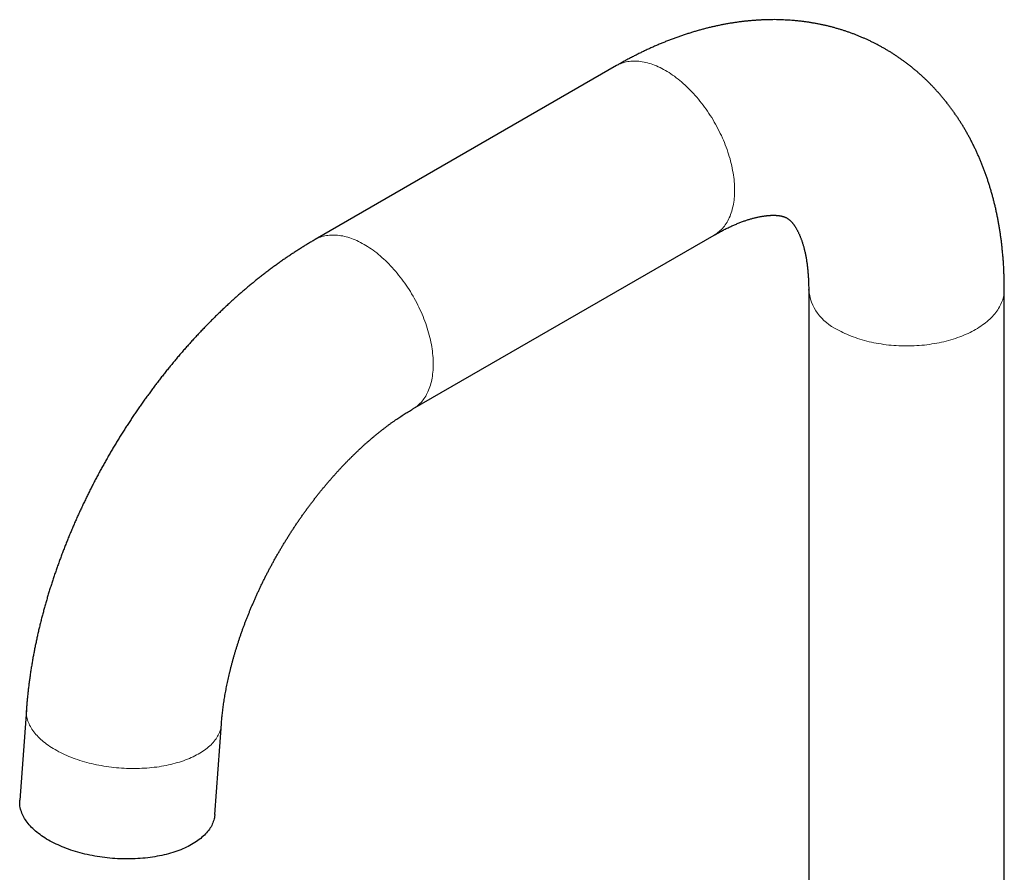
# Model space of a CAD drawing. Header units: millimetres. Extents: x 8 to 811, y 12 to 917.
# Tile 21 of 68: x 559 to 675, y 336 to 436. Entities that reach past the tile are written whole.
import ezdxf

# ---------------------------------------------------------------- set-up
doc = ezdxf.new("R2010")
doc.units = ezdxf.units.MM

msp = doc.modelspace()

# ---------------------------------------------------------------- linework, layer by layer
at = {"color": 7, "linetype": 'Continuous', "lineweight": 30}
for p, q in [((629.19, 430.21), (593.83, 409.8)), ((605.3, 389.92), (640.66, 410.33)), ((651.73, 403.93), (651.73, 318.03)), ((674.68, 318.03), (674.68, 403.93)), ((559.95, 354.62), (559.17, 344.01)), ((582.06, 342.34), (582.84, 352.95))]:
    msp.add_line(p, q, dxfattribs=at)
at = {"color": 252, "linetype": 'Continuous', "lineweight": 0, "flags": 128}
for points in [[(629.19, 430.21), (629.34, 430.29), (629.49, 430.37), (629.65, 430.43), (629.82, 430.5), (629.98, 430.55), (630.15, 430.6), (630.33, 430.64), (630.5, 430.68), (630.68, 430.7), (630.87, 430.72), (631.05, 430.74), (631.24, 430.74), (631.43, 430.74), (631.62, 430.73), (631.82, 430.72), (632.02, 430.69), (632.21, 430.66), (632.42, 430.63), (632.62, 430.58), (632.82, 430.53), (633.03, 430.47), (633.24, 430.41), (633.44, 430.33), (633.65, 430.25), (633.86, 430.17), (634.07, 430.08), (634.29, 429.98), (634.5, 429.87), (634.71, 429.76), (634.92, 429.64), (635.14, 429.51), (635.35, 429.38), (635.56, 429.24), (635.77, 429.1), (635.98, 428.95), (636.19, 428.79), (636.4, 428.63), (636.61, 428.46), (636.82, 428.29), (637.02, 428.11), (637.23, 427.92), (637.43, 427.73), (637.63, 427.54), (637.83, 427.34), (638.03, 427.13), (638.22, 426.92), (638.42, 426.71), (638.61, 426.49), (638.79, 426.27), (638.98, 426.04), (639.16, 425.81), (639.34, 425.57), (639.52, 425.34), (639.69, 425.09), (639.86, 424.85), (640.03, 424.6), (640.19, 424.35), (640.35, 424.1), (640.51, 423.84), (640.66, 423.58), (640.81, 423.32), (640.95, 423.06), (641.09, 422.79), (641.23, 422.52), (641.36, 422.26), (641.49, 421.99), (641.61, 421.71), (641.73, 421.44), (641.84, 421.17), (641.95, 420.9), (642.05, 420.62), (642.15, 420.35), (642.25, 420.07), (642.34, 419.8), (642.42, 419.53), (642.5, 419.25), (642.57, 418.98), (642.64, 418.71), (642.7, 418.44), (642.76, 418.17), (642.81, 417.9), (642.86, 417.63), (642.9, 417.37), (642.94, 417.11), (642.97, 416.85), (642.99, 416.59), (643.01, 416.33), (643.03, 416.08), (643.03, 415.83), (643.04, 415.58), (643.03, 415.34), (643.03, 415.1), (643.01, 414.86), (642.99, 414.63), (642.97, 414.4), (642.94, 414.18), (642.9, 413.95), (642.86, 413.74), (642.81, 413.53), (642.76, 413.32), (642.7, 413.12), (642.64, 412.92), (642.57, 412.72), (642.5, 412.54), (642.42, 412.35), (642.34, 412.18), (642.25, 412.01), (642.15, 411.84), (642.05, 411.68), (641.95, 411.53), (641.84, 411.38), (641.73, 411.24), (641.61, 411.1), (641.49, 410.97), (641.36, 410.85), (641.23, 410.73), (641.09, 410.62), (640.95, 410.52), (640.81, 410.42), (640.66, 410.33), (640.66, 410.33)], [(593.83, 409.8), (593.98, 409.88), (594.14, 409.95), (594.3, 410.02), (594.46, 410.09), (594.63, 410.14), (594.8, 410.19), (594.97, 410.23), (595.15, 410.27), (595.33, 410.29), (595.51, 410.31), (595.7, 410.33), (595.88, 410.33), (596.07, 410.33), (596.27, 410.32), (596.46, 410.31), (596.66, 410.28), (596.86, 410.25), (597.06, 410.22), (597.26, 410.17), (597.47, 410.12), (597.67, 410.06), (597.88, 410), (598.09, 409.92), (598.3, 409.84), (598.51, 409.76), (598.72, 409.67), (598.93, 409.57), (599.14, 409.46), (599.36, 409.35), (599.57, 409.23), (599.78, 409.1), (599.99, 408.97), (600.2, 408.83), (600.42, 408.69), (600.63, 408.54), (600.84, 408.38), (601.05, 408.22), (601.25, 408.05), (601.46, 407.87), (601.67, 407.7), (601.87, 407.51), (602.07, 407.32), (602.28, 407.13), (602.48, 406.93), (602.67, 406.72), (602.87, 406.51), (603.06, 406.3), (603.25, 406.08), (603.44, 405.86), (603.62, 405.63), (603.81, 405.4), (603.99, 405.16), (604.16, 404.93), (604.34, 404.68), (604.51, 404.44), (604.67, 404.19), (604.84, 403.94), (605, 403.69), (605.15, 403.43), (605.31, 403.17), (605.45, 402.91), (605.6, 402.65), (605.74, 402.38), (605.87, 402.11), (606, 401.85), (606.13, 401.58), (606.25, 401.3), (606.37, 401.03), (606.49, 400.76), (606.59, 400.49), (606.7, 400.21), (606.8, 399.94), (606.89, 399.66), (606.98, 399.39), (607.06, 399.12), (607.14, 398.84), (607.22, 398.57), (607.28, 398.3), (607.35, 398.03), (607.41, 397.76), (607.46, 397.49), (607.5, 397.22), (607.55, 396.96), (607.58, 396.7), (607.61, 396.44), (607.64, 396.18), (607.66, 395.92), (607.67, 395.67), (607.68, 395.42), (607.68, 395.17), (607.68, 394.93), (607.67, 394.69), (607.66, 394.45), (607.64, 394.22), (607.61, 393.99), (607.58, 393.77), (607.55, 393.54), (607.5, 393.33), (607.46, 393.12), (607.41, 392.91), (607.35, 392.71), (607.28, 392.51), (607.22, 392.31), (607.14, 392.13), (607.06, 391.94), (606.98, 391.77), (606.89, 391.6), (606.8, 391.43), (606.7, 391.27), (606.59, 391.12), (606.49, 390.97), (606.37, 390.83), (606.25, 390.69), (606.13, 390.56), (606, 390.44), (605.87, 390.32), (605.74, 390.21), (605.6, 390.11), (605.45, 390.01), (605.31, 389.92), (605.3, 389.92)], [(674.68, 403.93), (674.68, 403.76), (674.67, 403.59), (674.65, 403.41), (674.62, 403.24), (674.58, 403.07), (674.54, 402.9), (674.49, 402.73), (674.43, 402.56), (674.37, 402.39), (674.29, 402.22), (674.21, 402.05), (674.12, 401.89), (674.02, 401.72), (673.92, 401.56), (673.81, 401.4), (673.69, 401.24), (673.56, 401.08), (673.43, 400.93), (673.29, 400.77), (673.14, 400.62), (672.99, 400.47), (672.83, 400.33), (672.66, 400.18), (672.49, 400.04), (672.31, 399.9), (672.12, 399.77), (671.93, 399.63), (671.73, 399.5), (671.53, 399.37), (671.32, 399.25), (671.11, 399.13), (670.89, 399.01), (670.66, 398.9), (670.43, 398.79), (670.19, 398.68), (669.95, 398.58), (669.71, 398.47), (669.46, 398.38), (669.2, 398.29), (668.94, 398.2), (668.68, 398.11), (668.42, 398.03), (668.15, 397.96), (667.87, 397.88), (667.6, 397.81), (667.32, 397.75), (667.04, 397.69), (666.75, 397.63), (666.47, 397.58), (666.18, 397.54), (665.89, 397.49), (665.59, 397.45), (665.3, 397.42), (665, 397.39), (664.7, 397.37), (664.41, 397.35), (664.11, 397.33), (663.81, 397.32), (663.51, 397.31), (663.21, 397.31), (662.91, 397.31), (662.61, 397.32), (662.31, 397.33), (662.01, 397.35), (661.71, 397.37), (661.41, 397.39), (661.12, 397.42), (660.82, 397.45), (660.53, 397.49), (660.24, 397.54), (659.95, 397.58), (659.66, 397.63), (659.38, 397.69), (659.09, 397.75), (658.82, 397.81), (658.54, 397.88), (658.27, 397.96), (658, 398.03), (657.73, 398.11), (657.47, 398.2), (657.21, 398.29), (656.96, 398.38), (656.71, 398.47), (656.46, 398.58), (656.22, 398.68), (655.99, 398.79), (655.75, 398.9), (655.53, 399.01), (655.31, 399.13), (655.09, 399.25)], [(582.84, 352.95), (582.83, 352.88), (582.81, 352.72), (582.78, 352.57), (582.75, 352.41), (582.71, 352.26), (582.66, 352.11), (582.6, 351.95), (582.53, 351.8), (582.46, 351.65), (582.38, 351.51), (582.29, 351.36), (582.2, 351.22), (582.09, 351.07), (581.98, 350.93), (581.86, 350.79), (581.74, 350.66), (581.61, 350.52), (581.47, 350.39), (581.32, 350.26), (581.17, 350.13), (581.01, 350.01), (580.84, 349.88), (580.67, 349.76), (580.49, 349.65), (580.31, 349.53), (580.12, 349.42), (579.92, 349.31), (579.71, 349.21), (579.51, 349.1), (579.29, 349.01), (579.07, 348.91), (578.85, 348.82), (578.62, 348.73), (578.38, 348.64), (578.14, 348.56), (577.9, 348.48), (577.65, 348.41), (577.39, 348.34), (577.14, 348.27), (576.88, 348.2), (576.61, 348.14), (576.34, 348.09), (576.07, 348.04), (575.8, 347.99), (575.52, 347.94), (575.24, 347.9), (574.95, 347.87), (574.67, 347.84), (574.38, 347.81), (574.09, 347.78), (573.79, 347.76), (573.5, 347.75), (573.21, 347.74), (572.91, 347.73), (572.61, 347.73), (572.31, 347.73), (572.01, 347.73), (571.71, 347.74), (571.41, 347.76), (571.11, 347.77), (570.81, 347.8), (570.52, 347.82), (570.22, 347.85), (569.92, 347.89), (569.62, 347.92), (569.33, 347.97), (569.03, 348.01), (568.74, 348.06), (568.45, 348.12), (568.16, 348.17), (567.87, 348.23), (567.59, 348.3), (567.31, 348.37), (567.03, 348.44), (566.75, 348.52), (566.48, 348.6), (566.21, 348.68), (565.95, 348.77), (565.68, 348.86), (565.43, 348.95), (565.17, 349.05), (564.92, 349.15), (564.68, 349.26), (564.44, 349.36), (564.2, 349.47), (563.97, 349.59), (563.74, 349.7), (563.52, 349.82), (563.31, 349.94), (563.1, 350.07), (562.9, 350.19), (562.7, 350.32), (562.5, 350.45), (562.32, 350.59), (562.14, 350.72), (561.97, 350.86), (561.8, 351), (561.64, 351.14), (561.48, 351.29), (561.34, 351.43), (561.2, 351.58), (561.06, 351.73), (560.94, 351.88), (560.82, 352.03), (560.71, 352.18), (560.6, 352.33), (560.51, 352.49), (560.42, 352.64), (560.33, 352.8), (560.26, 352.96), (560.19, 353.11), (560.13, 353.27), (560.08, 353.43), (560.04, 353.59), (560, 353.75), (559.98, 353.91), (559.96, 354.06), (559.94, 354.22), (559.94, 354.38), (559.94, 354.54), (559.95, 354.62)]]:
    msp.add_lwpolyline(points, dxfattribs=at)
at = {"color": 7, "linetype": 'Continuous', "lineweight": 30, "flags": 128}
msp.add_lwpolyline([(582.06, 342.34), (582.06, 342.27), (582.04, 342.11), (582.01, 341.95), (581.98, 341.8), (581.93, 341.65), (581.88, 341.49), (581.83, 341.34), (581.76, 341.19), (581.69, 341.04), (581.61, 340.89), (581.52, 340.75), (581.42, 340.6), (581.32, 340.46), (581.21, 340.32), (581.09, 340.18), (580.97, 340.04), (580.83, 339.91), (580.69, 339.78), (580.55, 339.65), (580.4, 339.52), (580.24, 339.39), (580.07, 339.27), (579.9, 339.15), (579.72, 339.03), (579.53, 338.92), (579.34, 338.81), (579.14, 338.7), (578.94, 338.59), (578.73, 338.49), (578.52, 338.39), (578.3, 338.3), (578.07, 338.2), (577.84, 338.11), (577.61, 338.03), (577.37, 337.95), (577.12, 337.87), (576.87, 337.79), (576.62, 337.72), (576.36, 337.65), (576.1, 337.59), (575.84, 337.53), (575.57, 337.47), (575.3, 337.42), (575.02, 337.37), (574.74, 337.33), (574.46, 337.29), (574.18, 337.25), (573.89, 337.22), (573.6, 337.19), (573.31, 337.17), (573.02, 337.15), (572.73, 337.14), (572.43, 337.12), (572.14, 337.12), (571.84, 337.11), (571.54, 337.11), (571.24, 337.12), (570.94, 337.13), (570.64, 337.14), (570.34, 337.16), (570.04, 337.18), (569.74, 337.21), (569.44, 337.24), (569.15, 337.27), (568.85, 337.31), (568.55, 337.35), (568.26, 337.4), (567.97, 337.45), (567.68, 337.5), (567.39, 337.56), (567.1, 337.62), (566.82, 337.69), (566.53, 337.76), (566.26, 337.83), (565.98, 337.9), (565.71, 337.98), (565.44, 338.07), (565.17, 338.16), (564.91, 338.25), (564.65, 338.34), (564.4, 338.44), (564.15, 338.54), (563.9, 338.64), (563.66, 338.75), (563.43, 338.86), (563.2, 338.97), (562.97, 339.09), (562.75, 339.21), (562.54, 339.33), (562.33, 339.45), (562.12, 339.58), (561.92, 339.71), (561.73, 339.84), (561.55, 339.97), (561.37, 340.11), (561.19, 340.25), (561.03, 340.39), (560.86, 340.53), (560.71, 340.67), (560.56, 340.82), (560.42, 340.96), (560.29, 341.11), (560.16, 341.26), (560.05, 341.41), (559.93, 341.57), (559.83, 341.72), (559.73, 341.87), (559.64, 342.03), (559.56, 342.19), (559.49, 342.34), (559.42, 342.5), (559.36, 342.66), (559.31, 342.82), (559.27, 342.97), (559.23, 343.13), (559.2, 343.29), (559.18, 343.45), (559.17, 343.61), (559.17, 343.77), (559.17, 343.92), (559.17, 344.01)], dxfattribs=at)
at = {"color": 252, "linetype": 'Continuous', "lineweight": 0}
msp.add_arc((657.48, 404.51), 5.78, 185.7254, 245.5982, dxfattribs=at)
at = {"color": 7, "linetype": 'Continuous', "lineweight": 30}
for points, knots in [([(674.68, 403.93), (674.68, 404.02), (674.68, 404.28), (674.68, 404.7), (674.67, 405.19), (674.65, 405.68), (674.63, 406.17), (674.61, 406.65), (674.58, 407.14), (674.54, 407.62), (674.5, 408.1), (674.45, 408.58), (674.4, 409.05), (674.35, 409.52), (674.29, 409.99), (674.22, 410.46), (674.15, 410.93), (674.07, 411.39), (673.99, 411.85), (673.91, 412.3), (673.81, 412.76), (673.72, 413.21), (673.62, 413.65), (673.51, 414.1), (673.4, 414.54), (673.28, 414.97), (673.16, 415.41), (673.03, 415.84), (672.9, 416.26), (672.77, 416.69), (672.63, 417.11), (672.48, 417.52), (672.33, 417.93), (672.17, 418.34), (672.01, 418.74), (671.85, 419.14), (671.68, 419.54), (671.51, 419.93), (671.33, 420.31), (671.15, 420.69), (670.96, 421.07), (670.77, 421.45), (670.57, 421.82), (670.37, 422.18), (670.17, 422.54), (669.96, 422.9), (669.75, 423.25), (669.53, 423.6), (669.31, 423.94), (669.08, 424.28), (668.85, 424.61), (668.62, 424.94), (668.38, 425.26), (668.14, 425.58), (667.9, 425.9), (667.65, 426.21), (667.39, 426.51), (667.14, 426.82), (666.88, 427.11), (666.61, 427.4), (666.35, 427.69), (666.08, 427.97), (665.8, 428.25), (665.52, 428.52), (665.24, 428.79), (664.96, 429.05), (664.67, 429.31), (664.37, 429.56), (664.08, 429.81), (663.78, 430.05), (663.48, 430.29), (663.17, 430.52), (662.87, 430.75), (662.55, 430.98), (662.24, 431.19), (661.92, 431.41), (661.6, 431.61), (661.28, 431.82), (660.95, 432.02), (660.62, 432.21), (660.29, 432.4), (659.95, 432.58), (659.62, 432.76), (659.28, 432.93), (658.93, 433.1), (658.59, 433.26), (658.24, 433.41), (657.89, 433.56), (657.53, 433.71), (657.18, 433.85), (656.82, 433.99), (656.45, 434.12), (656.09, 434.24), (655.72, 434.36), (655.36, 434.48), (654.99, 434.58), (654.61, 434.69), (654.24, 434.79), (653.86, 434.88), (653.48, 434.96), (653.1, 435.05), (652.71, 435.12), (652.33, 435.19), (651.94, 435.26), (651.55, 435.32), (651.16, 435.37), (650.76, 435.42), (650.37, 435.46), (649.97, 435.5), (649.57, 435.53), (649.17, 435.55), (648.76, 435.57), (648.36, 435.59), (647.95, 435.6), (647.54, 435.6), (647.13, 435.59), (646.72, 435.59), (646.31, 435.57), (645.89, 435.55), (645.47, 435.52), (645.06, 435.49), (644.64, 435.45), (644.22, 435.41), (643.79, 435.36), (643.37, 435.3), (642.95, 435.24), (642.52, 435.17), (642.09, 435.1), (641.67, 435.02), (641.24, 434.93), (640.81, 434.84), (640.38, 434.74), (639.95, 434.64), (639.51, 434.53), (639.08, 434.41), (638.65, 434.29), (638.21, 434.16), (637.78, 434.03), (637.35, 433.89), (636.91, 433.75), (636.48, 433.6), (636.04, 433.44), (635.6, 433.28), (635.17, 433.11), (634.73, 432.93), (634.3, 432.75), (633.86, 432.57), (633.43, 432.38), (633, 432.18), (632.56, 431.98), (632.13, 431.77), (631.7, 431.56), (631.27, 431.34), (630.83, 431.12), (630.4, 430.89), (629.97, 430.65), (629.57, 430.43), (629.31, 430.27), (629.19, 430.21)], [0, 0, 0, 0, 0.003828, 0.010794, 0.017761, 0.024725, 0.031687, 0.038646, 0.0456, 0.052549, 0.059494, 0.066432, 0.073363, 0.080287, 0.087203, 0.094109, 0.101006, 0.107892, 0.114766, 0.121629, 0.128478, 0.135314, 0.142135, 0.148942, 0.155732, 0.162506, 0.169262, 0.176001, 0.182722, 0.189423, 0.196105, 0.202768, 0.20941, 0.216031, 0.222631, 0.22921, 0.235768, 0.242304, 0.248818, 0.25531, 0.26178, 0.268229, 0.274656, 0.281061, 0.287445, 0.293807, 0.300148, 0.306469, 0.312769, 0.319048, 0.325309, 0.331549, 0.337771, 0.343974, 0.35016, 0.356328, 0.362479, 0.368614, 0.374732, 0.380836, 0.386925, 0.393, 0.399062, 0.405111, 0.411148, 0.417174, 0.423189, 0.429193, 0.435189, 0.441175, 0.447154, 0.453126, 0.45909, 0.465049, 0.471003, 0.476952, 0.482898, 0.48884, 0.49478, 0.500719, 0.506656, 0.512593, 0.518531, 0.524469, 0.530409, 0.536352, 0.542298, 0.548247, 0.554201, 0.560161, 0.566126, 0.572098, 0.578077, 0.584065, 0.590061, 0.596066, 0.602082, 0.608108, 0.614146, 0.620196, 0.626259, 0.632335, 0.638425, 0.644529, 0.650649, 0.656784, 0.662936, 0.669105, 0.675291, 0.681495, 0.687717, 0.693958, 0.700218, 0.706497, 0.712797, 0.719117, 0.725457, 0.731818, 0.7382, 0.744603, 0.751028, 0.757474, 0.763942, 0.770431, 0.776941, 0.783473, 0.790025, 0.796599, 0.803194, 0.809809, 0.816444, 0.823099, 0.829773, 0.836467, 0.843178, 0.849907, 0.856654, 0.863418, 0.870197, 0.876992, 0.883801, 0.890624, 0.897461, 0.90431, 0.911171, 0.918043, 0.924925, 0.931816, 0.938717, 0.945625, 0.95254, 0.959463, 0.966391, 0.973324, 0.980262, 0.987203, 0.994148, 1, 1, 1, 1]), ([(640.66, 410.33), (640.7, 410.35), (640.82, 410.42), (641.02, 410.54), (641.26, 410.66), (641.49, 410.79), (641.72, 410.91), (641.94, 411.02), (642.17, 411.13), (642.39, 411.24), (642.61, 411.34), (642.83, 411.44), (643.04, 411.53), (643.25, 411.62), (643.46, 411.71), (643.66, 411.79), (643.87, 411.86), (644.07, 411.94), (644.26, 412.01), (644.45, 412.07), (644.64, 412.13), (644.83, 412.19), (645.01, 412.24), (645.19, 412.29), (645.36, 412.34), (645.54, 412.38), (645.7, 412.42), (645.87, 412.45), (646.03, 412.49), (646.19, 412.51), (646.34, 412.54), (646.49, 412.56), (646.63, 412.58), (646.77, 412.6), (646.91, 412.61), (647.04, 412.63), (647.17, 412.63), (647.3, 412.64), (647.42, 412.65), (647.54, 412.65), (647.65, 412.65), (647.76, 412.64), (647.87, 412.64), (647.97, 412.63), (648.07, 412.62), (648.16, 412.61), (648.25, 412.6), (648.34, 412.59), (648.43, 412.58), (648.51, 412.56), (648.58, 412.54), (648.66, 412.52), (648.73, 412.5), (648.8, 412.48), (648.87, 412.46), (648.94, 412.43), (649.01, 412.4), (649.08, 412.37), (649.15, 412.33), (649.23, 412.28), (649.3, 412.24), (649.37, 412.19), (649.43, 412.15), (649.48, 412.1), (649.54, 412.05), (649.59, 412), (649.65, 411.94), (649.71, 411.88), (649.77, 411.82), (649.82, 411.75), (649.88, 411.68), (649.94, 411.6), (650, 411.53), (650.06, 411.44), (650.11, 411.36), (650.17, 411.26), (650.23, 411.17), (650.29, 411.07), (650.35, 410.97), (650.41, 410.86), (650.46, 410.74), (650.52, 410.63), (650.58, 410.5), (650.64, 410.38), (650.69, 410.24), (650.75, 410.11), (650.81, 409.97), (650.86, 409.82), (650.91, 409.67), (650.97, 409.51), (651.02, 409.35), (651.07, 409.19), (651.12, 409.02), (651.17, 408.84), (651.21, 408.66), (651.26, 408.48), (651.3, 408.29), (651.34, 408.09), (651.38, 407.89), (651.42, 407.69), (651.46, 407.48), (651.49, 407.27), (651.53, 407.05), (651.56, 406.82), (651.58, 406.6), (651.61, 406.36), (651.63, 406.13), (651.65, 405.89), (651.67, 405.64), (651.69, 405.39), (651.7, 405.14), (651.72, 404.88), (651.72, 404.62), (651.73, 404.35), (651.73, 404.12), (651.73, 403.98), (651.73, 403.93)], [0, 0, 0, 0, 0.00407, 0.011789, 0.019498, 0.027198, 0.03489, 0.042573, 0.050248, 0.057916, 0.065577, 0.073232, 0.080882, 0.088527, 0.096169, 0.103808, 0.111446, 0.119084, 0.126723, 0.134363, 0.142007, 0.149655, 0.157311, 0.164975, 0.17265, 0.180337, 0.18804, 0.195761, 0.203502, 0.211267, 0.219059, 0.226882, 0.234739, 0.242636, 0.250575, 0.258564, 0.266607, 0.27471, 0.282882, 0.291128, 0.299459, 0.307883, 0.316412, 0.325057, 0.333833, 0.342757, 0.351846, 0.361124, 0.370616, 0.380355, 0.390378, 0.400734, 0.411484, 0.422709, 0.434515, 0.447052, 0.460537, 0.475299, 0.491845, 0.510817, 0.527913, 0.542825, 0.556277, 0.568671, 0.580266, 0.591237, 0.60285, 0.613885, 0.62444, 0.634605, 0.644445, 0.654011, 0.66334, 0.672467, 0.681416, 0.690209, 0.698866, 0.707401, 0.715828, 0.724159, 0.732404, 0.740573, 0.748673, 0.756713, 0.764698, 0.772634, 0.780528, 0.788382, 0.796203, 0.803994, 0.811758, 0.8195, 0.827221, 0.834926, 0.842616, 0.850293, 0.857961, 0.865621, 0.873274, 0.880924, 0.88857, 0.896215, 0.90386, 0.911506, 0.919153, 0.926804, 0.934458, 0.942118, 0.949783, 0.957454, 0.965132, 0.972817, 0.980511, 0.988214, 0.995925, 1, 1, 1, 1]), ([(593.83, 409.8), (593.75, 409.75), (593.53, 409.62), (593.17, 409.41), (592.74, 409.15), (592.32, 408.89), (591.9, 408.62), (591.48, 408.35), (591.06, 408.07), (590.64, 407.79), (590.22, 407.51), (589.81, 407.22), (589.39, 406.92), (588.98, 406.62), (588.57, 406.32), (588.16, 406.01), (587.75, 405.7), (587.35, 405.38), (586.94, 405.06), (586.54, 404.73), (586.14, 404.4), (585.74, 404.07), (585.35, 403.73), (584.95, 403.39), (584.56, 403.04), (584.17, 402.69), (583.78, 402.34), (583.4, 401.98), (583.01, 401.62), (582.63, 401.25), (582.25, 400.88), (581.87, 400.51), (581.5, 400.13), (581.12, 399.75), (580.75, 399.37), (580.38, 398.98), (580.02, 398.59), (579.65, 398.2), (579.29, 397.8), (578.93, 397.4), (578.58, 397), (578.22, 396.6), (577.87, 396.19), (577.52, 395.77), (577.18, 395.36), (576.83, 394.94), (576.49, 394.52), (576.15, 394.09), (575.82, 393.67), (575.48, 393.24), (575.15, 392.8), (574.82, 392.37), (574.5, 391.93), (574.18, 391.49), (573.86, 391.05), (573.54, 390.6), (573.23, 390.15), (572.92, 389.7), (572.61, 389.25), (572.3, 388.8), (572, 388.34), (571.7, 387.88), (571.41, 387.42), (571.11, 386.95), (570.82, 386.49), (570.54, 386.02), (570.25, 385.55), (569.97, 385.07), (569.7, 384.6), (569.42, 384.12), (569.15, 383.65), (568.89, 383.17), (568.62, 382.69), (568.36, 382.2), (568.1, 381.72), (567.85, 381.23), (567.6, 380.74), (567.35, 380.25), (567.11, 379.76), (566.87, 379.27), (566.63, 378.78), (566.4, 378.28), (566.17, 377.79), (565.94, 377.29), (565.72, 376.79), (565.5, 376.29), (565.29, 375.79), (565.08, 375.29), (564.87, 374.78), (564.67, 374.28), (564.47, 373.77), (564.27, 373.27), (564.08, 372.76), (563.89, 372.25), (563.71, 371.75), (563.52, 371.24), (563.35, 370.73), (563.18, 370.22), (563.01, 369.71), (562.84, 369.2), (562.68, 368.68), (562.52, 368.17), (562.37, 367.66), (562.22, 367.15), (562.08, 366.63), (561.94, 366.12), (561.8, 365.61), (561.67, 365.09), (561.54, 364.58), (561.42, 364.07), (561.3, 363.55), (561.19, 363.04), (561.08, 362.53), (560.97, 362.01), (560.87, 361.5), (560.77, 360.99), (560.68, 360.48), (560.59, 359.96), (560.51, 359.45), (560.43, 358.94), (560.36, 358.43), (560.29, 357.92), (560.22, 357.41), (560.16, 356.9), (560.1, 356.39), (560.05, 355.89), (560.01, 355.38), (559.97, 354.96), (559.95, 354.71), (559.95, 354.62)], [0, 0, 0, 0, 0.004418, 0.012448, 0.020477, 0.028507, 0.036537, 0.044567, 0.052597, 0.060625, 0.068653, 0.076678, 0.084701, 0.092722, 0.10074, 0.108755, 0.116767, 0.124775, 0.13278, 0.14078, 0.148777, 0.15677, 0.164759, 0.172743, 0.180723, 0.188699, 0.196671, 0.204637, 0.2126, 0.220558, 0.228511, 0.236461, 0.244405, 0.252346, 0.260282, 0.268214, 0.276142, 0.284066, 0.291986, 0.299902, 0.307814, 0.315722, 0.323627, 0.331528, 0.339426, 0.347321, 0.355212, 0.363101, 0.370986, 0.378869, 0.386749, 0.394626, 0.402501, 0.410374, 0.418245, 0.426113, 0.43398, 0.441845, 0.449709, 0.457571, 0.465431, 0.473291, 0.481149, 0.489007, 0.496863, 0.50472, 0.512575, 0.520431, 0.528286, 0.536141, 0.543996, 0.551852, 0.559707, 0.567564, 0.575421, 0.583278, 0.591137, 0.598997, 0.606858, 0.61472, 0.622583, 0.630449, 0.638316, 0.646185, 0.654056, 0.661929, 0.669805, 0.677683, 0.685564, 0.693447, 0.701333, 0.709222, 0.717115, 0.72501, 0.732909, 0.740812, 0.748718, 0.756628, 0.764541, 0.772459, 0.780381, 0.788306, 0.796236, 0.804171, 0.812109, 0.820052, 0.828, 0.835953, 0.84391, 0.851871, 0.859838, 0.867809, 0.875785, 0.883766, 0.891751, 0.899741, 0.907736, 0.915736, 0.92374, 0.931749, 0.939762, 0.947779, 0.955801, 0.963826, 0.971855, 0.979888, 0.987924, 0.995962, 1, 1, 1, 1]), ([(582.84, 352.95), (582.84, 353.01), (582.85, 353.16), (582.87, 353.42), (582.9, 353.73), (582.93, 354.04), (582.97, 354.35), (583.01, 354.67), (583.05, 354.99), (583.09, 355.32), (583.14, 355.65), (583.19, 355.98), (583.25, 356.31), (583.31, 356.64), (583.37, 356.98), (583.44, 357.32), (583.51, 357.66), (583.58, 358.01), (583.66, 358.36), (583.74, 358.71), (583.82, 359.06), (583.91, 359.41), (584, 359.77), (584.09, 360.12), (584.19, 360.48), (584.29, 360.84), (584.39, 361.2), (584.5, 361.56), (584.61, 361.93), (584.73, 362.29), (584.85, 362.66), (584.97, 363.03), (585.1, 363.4), (585.22, 363.77), (585.36, 364.14), (585.49, 364.51), (585.63, 364.88), (585.78, 365.25), (585.92, 365.62), (586.07, 365.99), (586.22, 366.36), (586.38, 366.74), (586.54, 367.11), (586.7, 367.48), (586.87, 367.85), (587.03, 368.23), (587.21, 368.6), (587.38, 368.97), (587.56, 369.34), (587.74, 369.71), (587.92, 370.08), (588.11, 370.45), (588.3, 370.81), (588.49, 371.18), (588.69, 371.55), (588.89, 371.91), (589.09, 372.27), (589.29, 372.64), (589.5, 373), (589.71, 373.36), (589.92, 373.71), (590.13, 374.07), (590.35, 374.42), (590.57, 374.77), (590.79, 375.13), (591.01, 375.47), (591.24, 375.82), (591.46, 376.16), (591.69, 376.51), (591.93, 376.85), (592.16, 377.18), (592.4, 377.52), (592.63, 377.85), (592.87, 378.18), (593.11, 378.51), (593.36, 378.83), (593.6, 379.15), (593.85, 379.47), (594.1, 379.79), (594.35, 380.1), (594.6, 380.41), (594.85, 380.72), (595.1, 381.02), (595.36, 381.32), (595.61, 381.62), (595.87, 381.91), (596.12, 382.2), (596.38, 382.49), (596.64, 382.77), (596.9, 383.05), (597.16, 383.32), (597.42, 383.59), (597.68, 383.86), (597.95, 384.13), (598.21, 384.39), (598.47, 384.64), (598.73, 384.9), (599, 385.14), (599.26, 385.39), (599.52, 385.63), (599.78, 385.87), (600.05, 386.1), (600.31, 386.32), (600.57, 386.55), (600.83, 386.77), (601.09, 386.98), (601.35, 387.19), (601.61, 387.4), (601.87, 387.6), (602.13, 387.8), (602.38, 387.99), (602.64, 388.18), (602.89, 388.36), (603.15, 388.54), (603.4, 388.72), (603.65, 388.89), (603.9, 389.05), (604.15, 389.21), (604.39, 389.37), (604.64, 389.52), (604.88, 389.67), (605.1, 389.8), (605.24, 389.88), (605.3, 389.92)], [0, 0, 0, 0, 0.0042366, 0.0123196, 0.0204119, 0.0285158, 0.0366313, 0.0447582, 0.0528967, 0.0610467, 0.069208, 0.0773807, 0.0855646, 0.0937595, 0.1019655, 0.1101822, 0.1184097, 0.1266476, 0.1348959, 0.1431544, 0.1514229, 0.1597011, 0.1679889, 0.1762861, 0.1845925, 0.1929078, 0.2012317, 0.2095642, 0.2179049, 0.2262537, 0.2346102, 0.2429742, 0.2513455, 0.2597238, 0.2681089, 0.2765005, 0.2848984, 0.2933023, 0.3017119, 0.3101271, 0.3185474, 0.3269727, 0.3354028, 0.3438373, 0.3522759, 0.3607185, 0.3691647, 0.3776143, 0.386067, 0.3945225, 0.4029807, 0.4114411, 0.4199037, 0.428368, 0.4368338, 0.4453008, 0.4537689, 0.4622376, 0.4707068, 0.4791762, 0.4876454, 0.4961142, 0.5045823, 0.5130494, 0.5215153, 0.5299797, 0.5384423, 0.5469028, 0.555361, 0.5638166, 0.5722694, 0.5807191, 0.5891654, 0.5976081, 0.6060468, 0.6144814, 0.6229115, 0.631337, 0.6397575, 0.6481727, 0.6565825, 0.6649865, 0.6733845, 0.6817763, 0.6901616, 0.69854, 0.7069115, 0.7152757, 0.7236323, 0.7319812, 0.7403221, 0.7486548, 0.756979, 0.7652944, 0.773601, 0.7818983, 0.7901863, 0.7984647, 0.8067334, 0.814992, 0.8232405, 0.8314786, 0.8397061, 0.847923, 0.856129, 0.8643241, 0.872508, 0.8806806, 0.888842, 0.8969918, 0.9051302, 0.913257, 0.9213722, 0.9294758, 0.9375677, 0.9456481, 0.9537169, 0.9617742, 0.9698202, 0.9778549, 0.9858786, 0.9938914, 1, 1, 1, 1])]:
    msp.add_open_spline(points, degree=3, knots=knots, dxfattribs=at)

doc.saveas('drawing.dxf')
